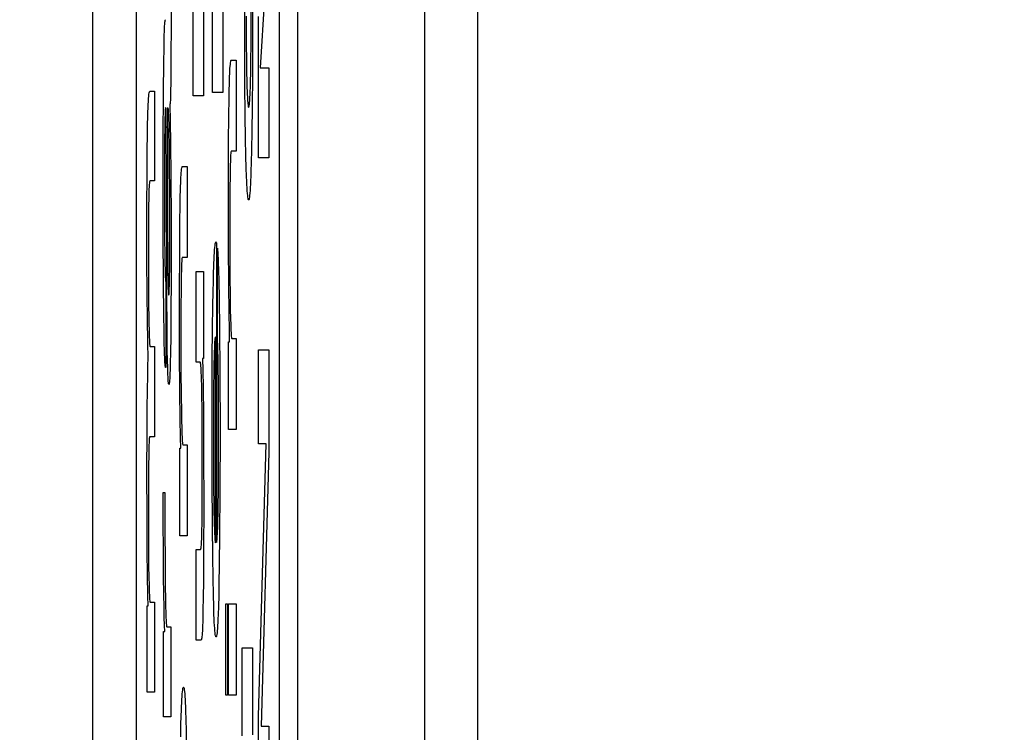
# Paper-space layout '170608_CRESCAD_1' of a CAD drawing. Header units: inches. Extents: x 0 to 17, y 0 to 11.
# Tile 43 of 139: x 10.2658 to 10.3332, y 6.7313 to 6.7801. Entities that reach past the tile are written whole.
import ezdxf
from ezdxf.enums import TextEntityAlignment as Align

# ---------------------------------------------------------------- set-up
doc = ezdxf.new("R2010")
doc.units = ezdxf.units.IN
doc.header["$LTSCALE"] = 0.935
doc.header["$MEASUREMENT"] = 0
doc.linetypes.add('HIDDEN', pattern=[0.2, 0.1, -0.1])
doc.layers.get('0').update_dxf_attribs({"linetype": 'CONTINUOUS'})
doc.layers.add('DEFAULT_2', color=7, linetype='HIDDEN')
doc.layers.add('DIM', color=7, linetype='CONTINUOUS')
doc.styles.get("Standard").update_dxf_attribs({"font": 'simplex.shx'})
doc.dimstyles.new('DIMSTYLE_1', dxfattribs={"dimtxt": 0.125, "dimasz": 0.18, "dimexe": 0.125, "dimexo": 0.0625, "dimgap": 0.0625, "dimtad": 0, "dimtih": 1, "dimtoh": 1, "dimdec": 3, "dimzin": 4, "dimdsep": 46, "dimtxsty": 'STANDARD', "dimblk": '_FILLED', "dimblk1": '_FILLED', "dimblk2": '_FILLED', "dimcen": 0.09, "dimadec": 0, "dimazin": 0, "dimtp": 0.001, "dimtm": 0.001, "dimtfac": 1, "dimtdec": 3, "dimtofl": 0, "dimtmove": 0, "dimatfit": 3, "dimldrblk": '_FILLED', "dimfxl": 1, "dimtolj": 1, "dimtzin": 4, "dimarcsym": 0})

# ---------------------------------------------------------------- blocks, each defined once
blk = doc.blocks.new('_FILLED')
at = {"color": 0, "linetype": 'BYBLOCK'}
blk.add_solid([(0, 0), (-1, 0.17361), (-1, -0.17361)], dxfattribs=at)
blk = doc.blocks.new('*D1')
at = {"layer": 'DIM', "color": 5, "linetype": 'CONTINUOUS'}
for p, q in [((9.339781, 8.70828), (11.181376, 8.70828)), ((11.056376, 8.70828), (11.056376, 6.89805)), ((11.056376, 5.14028), (11.056376, 6.46055)), ((10.289932, 5.14028), (11.181376, 5.14028))]:
    blk.add_line(p, q, dxfattribs=at)
at = {"layer": 'DIM', "color": 5, "linetype": 'CONTINUOUS', "xscale": 0.18, "yscale": 0.18, "zscale": 0.18}
for p, rotation in [((11.056376, 8.70828), 90), ((11.056376, 5.14028), 270)]:
    blk.add_blockref('_FILLED', p, dxfattribs=dict(at, rotation=rotation))
at = {"layer": 'DIM', "color": 5, "linetype": 'CONTINUOUS'}
for s, p, p2 in [('3.568', (10.618876, 6.71055), (11.243876, 6.71055)), ('[', (10.618876, 6.52305), (10.743876, 6.52305)), (']', (11.368876, 6.52305), (11.493876, 6.52305)), ('90,63', (10.743876, 6.52305), (11.368876, 6.52305))]:
    blk.add_text(s, height=0.125, dxfattribs=at).set_placement(p, p2, align=Align.FIT)

psp = doc.layouts.new('170608_CRESCAD_1')

# ---------------------------------------------------------------- linework, layer by layer
at = {"color": 7, "linetype": 'CONTINUOUS'}
for p, q in [((10.284781, 7.79928), (10.284781, 6.04928)), ((10.293507, 6.04928), (10.293507, 7.79928)), ((10.270751, 7.61278), (10.270751, 6.23578)), ((10.273751, 7.61278), (10.273751, 6.23578)), ((10.283559, 6.23578), (10.283559, 7.61278)), ((10.297125, 6.28398), (10.297125, 7.56458))]:
    psp.add_line(p, q, dxfattribs=at)
at = {"layer": 'DEFAULT_2', "color": 7, "linetype": 'CONTINUOUS'}
for p, q in [((10.282815, 6.786567), (10.282239, 6.77678)), ((10.281711, 6.785207), (10.281713, 6.779829)), ((10.281176, 6.779035), (10.281174, 6.784404)), ((10.276122, 6.783091), (10.27613, 6.779738)), ((10.281618, 6.779887), (10.281622, 6.783125)), ((10.277655, 6.774851), (10.277655, 6.781107)), ((10.278352, 6.781107), (10.278352, 6.774851)), ((10.278957, 6.775087), (10.278957, 6.781036)), ((10.279671, 6.781091), (10.279671, 6.775087)), ((10.281267, 6.780301), (10.281278, 6.778459)), ((10.282117, 6.770607), (10.282117, 6.780288)), ((10.275683, 6.779456), (10.275692, 6.779628)), ((10.275692, 6.779628), (10.2757, 6.779773)), ((10.2757, 6.779773), (10.275709, 6.779891)), ((10.275709, 6.779891), (10.275719, 6.77998)), ((10.275719, 6.77998), (10.275729, 6.78004)), ((10.275729, 6.78004), (10.275739, 6.780069)), ((10.275739, 6.780069), (10.275744, 6.780071)), ((10.27613, 6.779738), (10.276125, 6.777497)), ((10.281609, 6.778435), (10.281618, 6.779887)), ((10.281713, 6.779829), (10.281699, 6.776347)), ((10.275661, 6.778779), (10.275668, 6.779031)), ((10.275668, 6.779031), (10.275676, 6.779257)), ((10.275676, 6.779257), (10.275683, 6.779456)), ((10.281192, 6.775706), (10.281176, 6.779035)), ((10.275631, 6.777091), (10.275648, 6.778191)), ((10.275648, 6.778191), (10.275661, 6.778779)), ((10.281278, 6.778459), (10.281292, 6.777222)), ((10.281595, 6.777199), (10.281609, 6.778435)), ((10.276125, 6.777497), (10.276118, 6.776317)), ((10.275612, 6.775167), (10.275631, 6.777091)), ((10.280166, 6.776733), (10.280177, 6.776884)), ((10.280177, 6.776884), (10.280189, 6.777014)), ((10.280189, 6.777014), (10.280202, 6.777123)), ((10.280202, 6.777123), (10.280216, 6.777208)), ((10.280216, 6.777208), (10.280231, 6.777269)), ((10.280231, 6.777269), (10.280248, 6.777302)), ((10.280248, 6.777302), (10.280258, 6.777308)), ((10.280258, 6.777308), (10.280583, 6.777308)), ((10.280583, 6.777308), (10.280583, 6.771083)), ((10.281292, 6.777222), (10.281305, 6.776414)), ((10.281582, 6.776396), (10.281595, 6.777199)), ((10.282239, 6.77678), (10.282815, 6.77678)), ((10.282815, 6.77678), (10.282815, 6.770607)), ((10.276118, 6.776317), (10.276111, 6.775713)), ((10.28013, 6.775955), (10.280137, 6.776174)), ((10.280137, 6.776174), (10.280146, 6.776377)), ((10.280146, 6.776377), (10.280156, 6.776564)), ((10.280156, 6.776564), (10.280166, 6.776733)), ((10.281305, 6.776414), (10.281316, 6.775928)), ((10.281571, 6.775914), (10.281582, 6.776396)), ((10.281699, 6.776347), (10.281679, 6.774012)), ((10.276111, 6.775713), (10.276103, 6.775225)), ((10.280109, 6.77521), (10.280122, 6.775721)), ((10.280122, 6.775721), (10.28013, 6.775955)), ((10.281214, 6.773463), (10.281192, 6.775706)), ((10.281316, 6.775928), (10.281328, 6.775493)), ((10.281328, 6.775493), (10.281342, 6.775112)), ((10.281546, 6.775103), (10.281559, 6.775482)), ((10.281559, 6.775482), (10.281571, 6.775914)), ((10.274593, 6.774668), (10.274606, 6.774832)), ((10.274606, 6.774832), (10.27462, 6.774967)), ((10.27462, 6.774967), (10.274635, 6.775071)), ((10.274635, 6.775071), (10.274651, 6.775142)), ((10.274651, 6.775142), (10.274668, 6.775178)), ((10.274668, 6.775178), (10.274676, 6.775182)), ((10.274676, 6.775182), (10.275005, 6.775182)), ((10.275005, 6.775182), (10.275005, 6.76904)), ((10.275597, 6.771866), (10.275612, 6.775167)), ((10.276093, 6.774839), (10.276088, 6.774683)), ((10.276098, 6.77502), (10.276093, 6.774839)), ((10.276103, 6.775225), (10.276098, 6.77502)), ((10.278352, 6.774851), (10.277655, 6.774851)), ((10.279671, 6.775087), (10.278957, 6.775087)), ((10.280099, 6.774626), (10.280109, 6.77521)), ((10.281342, 6.775112), (10.281349, 6.774941)), ((10.281349, 6.774941), (10.281356, 6.774784)), ((10.281356, 6.774784), (10.281364, 6.774641)), ((10.281523, 6.774634), (10.281531, 6.774777)), ((10.281531, 6.774777), (10.281539, 6.774933)), ((10.281539, 6.774933), (10.281546, 6.775103)), ((10.27456, 6.774023), (10.27457, 6.774262)), ((10.27457, 6.774262), (10.274581, 6.774478)), ((10.274581, 6.774478), (10.274593, 6.774668)), ((10.27606, 6.774308), (10.276053, 6.774284)), ((10.276053, 6.774284), (10.276076, 6.773095)), ((10.276068, 6.774362), (10.27606, 6.774308)), ((10.276075, 6.774443), (10.276068, 6.774362)), ((10.276082, 6.774551), (10.276075, 6.774443)), ((10.276088, 6.774683), (10.276082, 6.774551)), ((10.280085, 6.77354), (10.280099, 6.774626)), ((10.281364, 6.774641), (10.281373, 6.774512)), ((10.281373, 6.774512), (10.281381, 6.774399)), ((10.281381, 6.774399), (10.281391, 6.774301)), ((10.281391, 6.774301), (10.2814, 6.774219)), ((10.2814, 6.774219), (10.281411, 6.774155)), ((10.281411, 6.774155), (10.281421, 6.774108)), ((10.281421, 6.774108), (10.281433, 6.77408)), ((10.281433, 6.77408), (10.281444, 6.774071)), ((10.281454, 6.774079), (10.281466, 6.774106)), ((10.281466, 6.774106), (10.281476, 6.774152)), ((10.281476, 6.774152), (10.281487, 6.774216)), ((10.281487, 6.774216), (10.281496, 6.774297)), ((10.281496, 6.774297), (10.281506, 6.774394)), ((10.281506, 6.774394), (10.281515, 6.774507)), ((10.281515, 6.774507), (10.281523, 6.774634)), ((10.274528, 6.772843), (10.274543, 6.773477)), ((10.274543, 6.773477), (10.274551, 6.773761)), ((10.274551, 6.773761), (10.27456, 6.774023)), ((10.275714, 6.773427), (10.275707, 6.773116)), ((10.275716, 6.773517), (10.275714, 6.773427)), ((10.275721, 6.773677), (10.275716, 6.773517)), ((10.275726, 6.773811), (10.275721, 6.773677)), ((10.275732, 6.773918), (10.275726, 6.773811)), ((10.275739, 6.773998), (10.275732, 6.773918)), ((10.275745, 6.774049), (10.275739, 6.773998)), ((10.275753, 6.774071), (10.275745, 6.774049)), ((10.275759, 6.774055), (10.275754, 6.774071)), ((10.275763, 6.774007), (10.275759, 6.774055)), ((10.275765, 6.77397), (10.275763, 6.774007)), ((10.275767, 6.773926), (10.275765, 6.77397)), ((10.275772, 6.773813), (10.275767, 6.773926)), ((10.275776, 6.773666), (10.275772, 6.773813)), ((10.275783, 6.773261), (10.275776, 6.773666)), ((10.275928, 6.774016), (10.275864, 6.774016)), ((10.275864, 6.774016), (10.275881, 6.771276)), ((10.275934, 6.77401), (10.275928, 6.774016)), ((10.275939, 6.77399), (10.275934, 6.77401)), ((10.275945, 6.773957), (10.275939, 6.77399)), ((10.27595, 6.773911), (10.275945, 6.773957)), ((10.275955, 6.773853), (10.27595, 6.773911)), ((10.27596, 6.773783), (10.275955, 6.773853)), ((10.275965, 6.7737), (10.27596, 6.773783)), ((10.27597, 6.773606), (10.275965, 6.7737)), ((10.275977, 6.77344), (10.27597, 6.773606)), ((10.275983, 6.773247), (10.275977, 6.77344)), ((10.28007, 6.771655), (10.280085, 6.77354)), ((10.281236, 6.77199), (10.281214, 6.773463)), ((10.281444, 6.774071), (10.281454, 6.774079)), ((10.281679, 6.774012), (10.281659, 6.77248)), ((10.274515, 6.772106), (10.274528, 6.772843)), ((10.275707, 6.773116), (10.275699, 6.772603)), ((10.275794, 6.772312), (10.275783, 6.773261)), ((10.275992, 6.772945), (10.275983, 6.773247)), ((10.276004, 6.772394), (10.275992, 6.772945)), ((10.276076, 6.773095), (10.276098, 6.771615)), ((10.274504, 6.771248), (10.274515, 6.772106)), ((10.275699, 6.772603), (10.275693, 6.771946)), ((10.275809, 6.769438), (10.275794, 6.772312)), ((10.276019, 6.771475), (10.276004, 6.772394)), ((10.281659, 6.77248), (10.281635, 6.771123)), ((10.275596, 6.765359), (10.275597, 6.771866)), ((10.275693, 6.771946), (10.275686, 6.770629)), ((10.276034, 6.770105), (10.276019, 6.771475)), ((10.276098, 6.771615), (10.27612, 6.769381)), ((10.28006, 6.7684), (10.28007, 6.771655)), ((10.281261, 6.770697), (10.281236, 6.77199)), ((10.274492, 6.769705), (10.274504, 6.771248)), ((10.275881, 6.771276), (10.275898, 6.765999)), ((10.280211, 6.770815), (10.280204, 6.770686)), ((10.280218, 6.77092), (10.280211, 6.770815)), ((10.280226, 6.771), (10.280218, 6.77092)), ((10.280235, 6.771055), (10.280226, 6.771)), ((10.280244, 6.771081), (10.280235, 6.771055)), ((10.280248, 6.771083), (10.280244, 6.771081)), ((10.280583, 6.771083), (10.280248, 6.771083)), ((10.281635, 6.771123), (10.281617, 6.770335)), ((10.275686, 6.770629), (10.275683, 6.767105)), ((10.276046, 6.768206), (10.276034, 6.770105)), ((10.280186, 6.770161), (10.280181, 6.769941)), ((10.280192, 6.770359), (10.280186, 6.770161)), ((10.280198, 6.770533), (10.280192, 6.770359)), ((10.280204, 6.770686), (10.280198, 6.770533)), ((10.281281, 6.769961), (10.281261, 6.770697)), ((10.281617, 6.770335), (10.281597, 6.769649)), ((10.282815, 6.770607), (10.282117, 6.770607)), ((10.274482, 6.767065), (10.274492, 6.769705)), ((10.275835, 6.761601), (10.275809, 6.769438)), ((10.27612, 6.769381), (10.276135, 6.766367)), ((10.276808, 6.76928), (10.276819, 6.76945)), ((10.276819, 6.76945), (10.27683, 6.7696)), ((10.27683, 6.7696), (10.276842, 6.769731)), ((10.276842, 6.769731), (10.276855, 6.769839)), ((10.276855, 6.769839), (10.276869, 6.769925)), ((10.276869, 6.769925), (10.276884, 6.769985)), ((10.276884, 6.769985), (10.2769, 6.770018)), ((10.2769, 6.770018), (10.276911, 6.770024)), ((10.276911, 6.770024), (10.277236, 6.770024)), ((10.277236, 6.770024), (10.277236, 6.7638)), ((10.280172, 6.769428), (10.280162, 6.768497)), ((10.280181, 6.769941), (10.280172, 6.769428)), ((10.281302, 6.769326), (10.281281, 6.769961)), ((10.281597, 6.769649), (10.281586, 6.769343)), ((10.274637, 6.768779), (10.274628, 6.768641)), ((10.274648, 6.768891), (10.274637, 6.768779)), ((10.274659, 6.768974), (10.274648, 6.768891)), ((10.274671, 6.769025), (10.274659, 6.768974)), ((10.274684, 6.76904), (10.274671, 6.769025)), ((10.275005, 6.76904), (10.274684, 6.76904)), ((10.276782, 6.768672), (10.27679, 6.76889)), ((10.27679, 6.76889), (10.276799, 6.769094)), ((10.276799, 6.769094), (10.276808, 6.76928)), ((10.281313, 6.769047), (10.281302, 6.769326)), ((10.281324, 6.768792), (10.281313, 6.769047)), ((10.281337, 6.768564), (10.281324, 6.768792)), ((10.281564, 6.768806), (10.281552, 6.768576)), ((10.281575, 6.769062), (10.281564, 6.768806)), ((10.281586, 6.769343), (10.281575, 6.769062)), ((10.274607, 6.768087), (10.274601, 6.767859)), ((10.274613, 6.768293), (10.274607, 6.768087)), ((10.27462, 6.768478), (10.274613, 6.768293)), ((10.274628, 6.768641), (10.27462, 6.768478)), ((10.276049, 6.765648), (10.276046, 6.768206)), ((10.276762, 6.767927), (10.276775, 6.768438)), ((10.276775, 6.768438), (10.276782, 6.768672)), ((10.280064, 6.764594), (10.28006, 6.7684)), ((10.280162, 6.768497), (10.280153, 6.766914)), ((10.281349, 6.768361), (10.281337, 6.768564)), ((10.281362, 6.768185), (10.281349, 6.768361)), ((10.281376, 6.768036), (10.281362, 6.768185)), ((10.28139, 6.767916), (10.281376, 6.768036)), ((10.281512, 6.768045), (10.281498, 6.767923)), ((10.281526, 6.768195), (10.281512, 6.768045)), ((10.281539, 6.768372), (10.281526, 6.768195)), ((10.281552, 6.768576), (10.281539, 6.768372)), ((10.274601, 6.767859), (10.274592, 6.767323)), ((10.276737, 6.766257), (10.276751, 6.767342)), ((10.276751, 6.767342), (10.276762, 6.767927)), ((10.281405, 6.767825), (10.28139, 6.767916)), ((10.281421, 6.767764), (10.281405, 6.767825)), ((10.281437, 6.767735), (10.281421, 6.767764)), ((10.281444, 6.767733), (10.281437, 6.767735)), ((10.281451, 6.767736), (10.281444, 6.767733)), ((10.281468, 6.767767), (10.281451, 6.767736)), ((10.281483, 6.76783), (10.281468, 6.767767)), ((10.281498, 6.767923), (10.281483, 6.76783)), ((10.274483, 6.763706), (10.274482, 6.767065)), ((10.274585, 6.766678), (10.274577, 6.765467)), ((10.274592, 6.767323), (10.274585, 6.766678)), ((10.275683, 6.767105), (10.27569, 6.7651)), ((10.280153, 6.766914), (10.280153, 6.764341)), ((10.275898, 6.765999), (10.275909, 6.7637)), ((10.276135, 6.766367), (10.276135, 6.762589)), ((10.276723, 6.764371), (10.276737, 6.766257)), ((10.274577, 6.765467), (10.274575, 6.76393)), ((10.275611, 6.76205), (10.275596, 6.765359)), ((10.276044, 6.763909), (10.276049, 6.765648)), ((10.27569, 6.7651), (10.275699, 6.763992)), ((10.279141, 6.764611), (10.279155, 6.76472)), ((10.279155, 6.76472), (10.27917, 6.7648)), ((10.27917, 6.7648), (10.279186, 6.764851)), ((10.279186, 6.764851), (10.279202, 6.76487)), ((10.279202, 6.76487), (10.279204, 6.764871)), ((10.279204, 6.764871), (10.279216, 6.764854)), ((10.279216, 6.764854), (10.279238, 6.764788)), ((10.279238, 6.764788), (10.279239, 6.764779)), ((10.279239, 6.764779), (10.279242, 6.76476)), ((10.279242, 6.76476), (10.279242, 6.744292)), ((10.275699, 6.763992), (10.275707, 6.763405)), ((10.276713, 6.761117), (10.276723, 6.764371)), ((10.27909, 6.763907), (10.279102, 6.764121)), ((10.279102, 6.764121), (10.279114, 6.764311)), ((10.279114, 6.764311), (10.279128, 6.764474)), ((10.279128, 6.764474), (10.279141, 6.764611)), ((10.279307, 6.764434), (10.279318, 6.764297)), ((10.279307, 6.758237), (10.279307, 6.764434)), ((10.279318, 6.764297), (10.279329, 6.764133)), ((10.279329, 6.764133), (10.27934, 6.763942)), ((10.280081, 6.761906), (10.280064, 6.764594)), ((10.280153, 6.764341), (10.280162, 6.762418)), ((10.274496, 6.761239), (10.274483, 6.763706)), ((10.274575, 6.76393), (10.274581, 6.761775)), ((10.275707, 6.763405), (10.275716, 6.762933)), ((10.275909, 6.7637), (10.275918, 6.762791)), ((10.276037, 6.763017), (10.276044, 6.763909)), ((10.276857, 6.763402), (10.276851, 6.76325)), ((10.276864, 6.763531), (10.276857, 6.763402)), ((10.276871, 6.763637), (10.276864, 6.763531)), ((10.276879, 6.763717), (10.276871, 6.763637)), ((10.276888, 6.763771), (10.276879, 6.763717)), ((10.276897, 6.763797), (10.276888, 6.763771)), ((10.2769, 6.7638), (10.276897, 6.763797)), ((10.277236, 6.7638), (10.2769, 6.7638)), ((10.279057, 6.763115), (10.279067, 6.763403)), ((10.279067, 6.763403), (10.279078, 6.763667)), ((10.279078, 6.763667), (10.27909, 6.763907)), ((10.27934, 6.763942), (10.27935, 6.763722)), ((10.27935, 6.763722), (10.27936, 6.763476)), ((10.27936, 6.763476), (10.279379, 6.762902)), ((10.275716, 6.762933), (10.275722, 6.762739)), ((10.275722, 6.762739), (10.275727, 6.762573)), ((10.275918, 6.762791), (10.275926, 6.762264)), ((10.27603, 6.762461), (10.276037, 6.763017)), ((10.276834, 6.762657), (10.276825, 6.762145)), ((10.276839, 6.762878), (10.276834, 6.762657)), ((10.276845, 6.763075), (10.276839, 6.762878)), ((10.276851, 6.76325), (10.276845, 6.763075)), ((10.277841, 6.762827), (10.278352, 6.762827)), ((10.277841, 6.75663), (10.277841, 6.762827)), ((10.278352, 6.762827), (10.278352, 6.756871)), ((10.279028, 6.762104), (10.279047, 6.762802)), ((10.279047, 6.762802), (10.279057, 6.763115)), ((10.279379, 6.762902), (10.279397, 6.762216)), ((10.275631, 6.759947), (10.275611, 6.76205)), ((10.275727, 6.762573), (10.275733, 6.762435)), ((10.275733, 6.762435), (10.275739, 6.762324)), ((10.275739, 6.762324), (10.275746, 6.762241)), ((10.275746, 6.762241), (10.275753, 6.762186)), ((10.275753, 6.762186), (10.275761, 6.762163)), ((10.275761, 6.762163), (10.275762, 6.762162)), ((10.275762, 6.762162), (10.275766, 6.762162)), ((10.275766, 6.762162), (10.275766, 6.756264)), ((10.275926, 6.762264), (10.275932, 6.761975)), ((10.275932, 6.761975), (10.275938, 6.761733)), ((10.276019, 6.761883), (10.276025, 6.762149)), ((10.276025, 6.762149), (10.27603, 6.762461)), ((10.276135, 6.762589), (10.276121, 6.759769)), ((10.276825, 6.762145), (10.276818, 6.761545)), ((10.279015, 6.761516), (10.279028, 6.762104)), ((10.279397, 6.762216), (10.279421, 6.760974)), ((10.280162, 6.762418), (10.280173, 6.761228)), ((10.274581, 6.761775), (10.274592, 6.760481)), ((10.275859, 6.758585), (10.275835, 6.761601)), ((10.275938, 6.761733), (10.275941, 6.761629)), ((10.275941, 6.761629), (10.275945, 6.761537)), ((10.275945, 6.761537), (10.275949, 6.761455)), ((10.275949, 6.761455), (10.275953, 6.761385)), ((10.275953, 6.761385), (10.275957, 6.761326)), ((10.275957, 6.761326), (10.275961, 6.761279)), ((10.275961, 6.761279), (10.275965, 6.761243)), ((10.275989, 6.761254), (10.275993, 6.761294)), ((10.275993, 6.761294), (10.275997, 6.761345)), ((10.275997, 6.761345), (10.276001, 6.761407)), ((10.276001, 6.761407), (10.276005, 6.761481)), ((10.276005, 6.761481), (10.276009, 6.761565)), ((10.276009, 6.761565), (10.276012, 6.76166)), ((10.276012, 6.76166), (10.276019, 6.761883)), ((10.276818, 6.761545), (10.27681, 6.760476)), ((10.278995, 6.76043), (10.279015, 6.761516)), ((10.280103, 6.760018), (10.280081, 6.761906)), ((10.274512, 6.75955), (10.274496, 6.761239)), ((10.275965, 6.761243), (10.27597, 6.76122)), ((10.27597, 6.76122), (10.275975, 6.76121)), ((10.275975, 6.76121), (10.275976, 6.761209)), ((10.275976, 6.761209), (10.275979, 6.761212)), ((10.275979, 6.761212), (10.275984, 6.761227)), ((10.275984, 6.761227), (10.275989, 6.761254)), ((10.276717, 6.757311), (10.276713, 6.761117)), ((10.279421, 6.760974), (10.279449, 6.75891)), ((10.280173, 6.761228), (10.280187, 6.760217)), ((10.274592, 6.760481), (10.274602, 6.759741)), ((10.27565, 6.75866), (10.275631, 6.759947)), ((10.27681, 6.760476), (10.276805, 6.758658)), ((10.278975, 6.758987), (10.278995, 6.76043)), ((10.280124, 6.75879), (10.280103, 6.760018)), ((10.280187, 6.760217), (10.280199, 6.759647)), ((10.274534, 6.758027), (10.274512, 6.75955)), ((10.274602, 6.759741), (10.274611, 6.759247)), ((10.276121, 6.759769), (10.276108, 6.758406)), ((10.280199, 6.759647), (10.280213, 6.759173)), ((10.274611, 6.759247), (10.274621, 6.758818)), ((10.274621, 6.758818), (10.274629, 6.75857)), ((10.275664, 6.757966), (10.27565, 6.75866)), ((10.275874, 6.757422), (10.275859, 6.758585)), ((10.276805, 6.758658), (10.27681, 6.756042)), ((10.278956, 6.756803), (10.278975, 6.758987)), ((10.279449, 6.75891), (10.279472, 6.75595)), ((10.280141, 6.758032), (10.280124, 6.75879)), ((10.280213, 6.759173), (10.28022, 6.758971)), ((10.28022, 6.758971), (10.280227, 6.758793)), ((10.280227, 6.758793), (10.280236, 6.758638)), ((10.280236, 6.758638), (10.280244, 6.758508)), ((10.274559, 6.756827), (10.274534, 6.758027)), ((10.274629, 6.75857), (10.274637, 6.758351)), ((10.274637, 6.758351), (10.274645, 6.758162)), ((10.274645, 6.758162), (10.274654, 6.758003)), ((10.274654, 6.758003), (10.274664, 6.757876)), ((10.275679, 6.757394), (10.275664, 6.757966)), ((10.276108, 6.758406), (10.276091, 6.75725)), ((10.27911, 6.757928), (10.279105, 6.757828)), ((10.279116, 6.758018), (10.27911, 6.757928)), ((10.279122, 6.758098), (10.279116, 6.758018)), ((10.279128, 6.758168), (10.279122, 6.758098)), ((10.279134, 6.758227), (10.279128, 6.758168)), ((10.27914, 6.758275), (10.279134, 6.758227)), ((10.279147, 6.758312), (10.27914, 6.758275)), ((10.279154, 6.758337), (10.279147, 6.758312)), ((10.279161, 6.75835), (10.279154, 6.758337)), ((10.279163, 6.758351), (10.279161, 6.75835)), ((10.279163, 6.744264), (10.279163, 6.758351)), ((10.27931, 6.758177), (10.279307, 6.758237)), ((10.279319, 6.758028), (10.27931, 6.758177)), ((10.279326, 6.757853), (10.279319, 6.758028)), ((10.280072, 6.758032), (10.280141, 6.758032)), ((10.280072, 6.75202), (10.280072, 6.758032)), ((10.280244, 6.758508), (10.280253, 6.758403)), ((10.280253, 6.758403), (10.280263, 6.758324)), ((10.280263, 6.758324), (10.280273, 6.758272)), ((10.280273, 6.758272), (10.280284, 6.75825)), ((10.280284, 6.75825), (10.280286, 6.758249)), ((10.280286, 6.758249), (10.280583, 6.758249)), ((10.280583, 6.758249), (10.280583, 6.75202)), ((10.274664, 6.757876), (10.274675, 6.757781)), ((10.274675, 6.757781), (10.274686, 6.757721)), ((10.274686, 6.757721), (10.274698, 6.757698)), ((10.274699, 6.757697), (10.275005, 6.757697)), ((10.275005, 6.757697), (10.275005, 6.751528)), ((10.275686, 6.757151), (10.275679, 6.757394)), ((10.275887, 6.756777), (10.275874, 6.757422)), ((10.276091, 6.75725), (10.276077, 6.756614)), ((10.276734, 6.754623), (10.276717, 6.757311)), ((10.279086, 6.757333), (10.279078, 6.75703)), ((10.279095, 6.757599), (10.279086, 6.757333)), ((10.2791, 6.757719), (10.279095, 6.757599)), ((10.279105, 6.757828), (10.2791, 6.757719)), ((10.279333, 6.757655), (10.279326, 6.757853)), ((10.27934, 6.757433), (10.279333, 6.757655)), ((10.279352, 6.756916), (10.27934, 6.757433)), ((10.282117, 6.757481), (10.282815, 6.757481)), ((10.282117, 6.751044), (10.282117, 6.757481)), ((10.282815, 6.757481), (10.282815, 6.750465)), ((10.274549, 6.756459), (10.274559, 6.756827)), ((10.275695, 6.756938), (10.275686, 6.757151)), ((10.275703, 6.756754), (10.275695, 6.756938)), ((10.275712, 6.756598), (10.275703, 6.756754)), ((10.275721, 6.756471), (10.275712, 6.756598)), ((10.275901, 6.756237), (10.275887, 6.756777)), ((10.276077, 6.756614), (10.276063, 6.75609)), ((10.278128, 6.75663), (10.277841, 6.75663)), ((10.278132, 6.756629), (10.278128, 6.75663)), ((10.278144, 6.756603), (10.278132, 6.756629)), ((10.278155, 6.75655), (10.278144, 6.756603)), ((10.278352, 6.756871), (10.278282, 6.756871)), ((10.278282, 6.756871), (10.278301, 6.756087)), ((10.278942, 6.753578), (10.278956, 6.756803)), ((10.279078, 6.75703), (10.279066, 6.756504)), ((10.279363, 6.7563), (10.279352, 6.756916)), ((10.274531, 6.75564), (10.274549, 6.756459)), ((10.275731, 6.756374), (10.275721, 6.756471)), ((10.275741, 6.756306), (10.275731, 6.756374)), ((10.275751, 6.75627), (10.275741, 6.756306)), ((10.275758, 6.756264), (10.275751, 6.75627)), ((10.275766, 6.756264), (10.275758, 6.756264)), ((10.275908, 6.756004), (10.275901, 6.756237)), ((10.275916, 6.755796), (10.275908, 6.756004)), ((10.276063, 6.75609), (10.276055, 6.755868)), ((10.27681, 6.756042), (10.276822, 6.75432)), ((10.278165, 6.75647), (10.278155, 6.75655)), ((10.278175, 6.756364), (10.278165, 6.75647)), ((10.278184, 6.756234), (10.278175, 6.756364)), ((10.278193, 6.756081), (10.278184, 6.756234)), ((10.278201, 6.755906), (10.278193, 6.756081)), ((10.278209, 6.755709), (10.278201, 6.755906)), ((10.278301, 6.756087), (10.278321, 6.754902)), ((10.279056, 6.7559), (10.279046, 6.754982)), ((10.279066, 6.756504), (10.279056, 6.7559)), ((10.279376, 6.755203), (10.279363, 6.7563)), ((10.279472, 6.75595), (10.279484, 6.751816)), ((10.274516, 6.75478), (10.274531, 6.75564)), ((10.275925, 6.755614), (10.275916, 6.755796)), ((10.275934, 6.755457), (10.275925, 6.755614)), ((10.275943, 6.755327), (10.275934, 6.755457)), ((10.275953, 6.755224), (10.275943, 6.755327)), ((10.275964, 6.755149), (10.275953, 6.755224)), ((10.276019, 6.755252), (10.276009, 6.755168)), ((10.276029, 6.755364), (10.276019, 6.755252)), ((10.276038, 6.755505), (10.276029, 6.755364)), ((10.276047, 6.755673), (10.276038, 6.755505)), ((10.276055, 6.755868), (10.276047, 6.755673)), ((10.278216, 6.755491), (10.278209, 6.755709)), ((10.278229, 6.754991), (10.278216, 6.755491)), ((10.2745, 6.753402), (10.274516, 6.75478)), ((10.275975, 6.755105), (10.275964, 6.755149)), ((10.275986, 6.755091), (10.275975, 6.755105)), ((10.275988, 6.755092), (10.275986, 6.755091)), ((10.275999, 6.755114), (10.275988, 6.755092)), ((10.276009, 6.755168), (10.275999, 6.755114)), ((10.276756, 6.752734), (10.276734, 6.754623)), ((10.27824, 6.75441), (10.278229, 6.754991)), ((10.278321, 6.754902), (10.278343, 6.753028)), ((10.279046, 6.754982), (10.279037, 6.753634)), ((10.279387, 6.753469), (10.279376, 6.755203)), ((10.276822, 6.75432), (10.276835, 6.753251)), ((10.278253, 6.753397), (10.27824, 6.75441)), ((10.274488, 6.751816), (10.2745, 6.753402)), ((10.276835, 6.753251), (10.276846, 6.752636)), ((10.278266, 6.751739), (10.278253, 6.753397)), ((10.278944, 6.748556), (10.278942, 6.753578)), ((10.279037, 6.753634), (10.279032, 6.751363)), ((10.279389, 6.750875), (10.279387, 6.753469)), ((10.276777, 6.751507), (10.276756, 6.752734)), ((10.276846, 6.752636), (10.276859, 6.752114)), ((10.278343, 6.753028), (10.27836, 6.750296)), ((10.276859, 6.752114), (10.276865, 6.751889)), ((10.276865, 6.751889), (10.276873, 6.751687)), ((10.280583, 6.75202), (10.280072, 6.75202)), ((10.274481, 6.749149), (10.274488, 6.751816)), ((10.274631, 6.75128), (10.274624, 6.751133)), ((10.274639, 6.751394), (10.274631, 6.75128)), ((10.274647, 6.751474), (10.274639, 6.751394)), ((10.274657, 6.751519), (10.274647, 6.751474)), ((10.274663, 6.751528), (10.274657, 6.751519)), ((10.275005, 6.751528), (10.274663, 6.751528)), ((10.276794, 6.750749), (10.276777, 6.751507)), ((10.276873, 6.751687), (10.27688, 6.751509)), ((10.27688, 6.751509), (10.276888, 6.751355)), ((10.276888, 6.751355), (10.276897, 6.751225)), ((10.276897, 6.751225), (10.276906, 6.751119)), ((10.278271, 6.749174), (10.278266, 6.751739)), ((10.279032, 6.751363), (10.279036, 6.749268)), ((10.279484, 6.751816), (10.279477, 6.747774)), ((10.27461, 6.750745), (10.274599, 6.750229)), ((10.274617, 6.750955), (10.27461, 6.750745)), ((10.274624, 6.751133), (10.274617, 6.750955)), ((10.276725, 6.750749), (10.276794, 6.750749)), ((10.276725, 6.744737), (10.276725, 6.750749)), ((10.276906, 6.751119), (10.276915, 6.751041)), ((10.276915, 6.751041), (10.276926, 6.750989)), ((10.276926, 6.750989), (10.276936, 6.750966)), ((10.276936, 6.750966), (10.276939, 6.750965)), ((10.276939, 6.750965), (10.277236, 6.750965)), ((10.277236, 6.750965), (10.277236, 6.744737)), ((10.279382, 6.748897), (10.279389, 6.750875)), ((10.282639, 6.751044), (10.282117, 6.751044)), ((10.282117, 6.73239), (10.282639, 6.751044)), ((10.274599, 6.750229), (10.27459, 6.749608)), ((10.27836, 6.750296), (10.278364, 6.746872)), ((10.282815, 6.750465), (10.282293, 6.731705)), ((10.274486, 6.746025), (10.274481, 6.749149)), ((10.27459, 6.749608), (10.27458, 6.748493)), ((10.278267, 6.747124), (10.278271, 6.749174)), ((10.279036, 6.749268), (10.279045, 6.747927)), ((10.27458, 6.748493), (10.274576, 6.747109)), ((10.278961, 6.745419), (10.278944, 6.748556)), ((10.279372, 6.747669), (10.279382, 6.748897)), ((10.279045, 6.747927), (10.279056, 6.747004)), ((10.275598, 6.745877), (10.275599, 6.747705)), ((10.275599, 6.747705), (10.27571, 6.747705)), ((10.27571, 6.747705), (10.275711, 6.745274)), ((10.27826, 6.746074), (10.278267, 6.747124)), ((10.279363, 6.74695), (10.279372, 6.747669)), ((10.279477, 6.747774), (10.279458, 6.744805)), ((10.274576, 6.747109), (10.274579, 6.744777)), ((10.278364, 6.746872), (10.278355, 6.743631)), ((10.279056, 6.747004), (10.279066, 6.746386)), ((10.279351, 6.746304), (10.279363, 6.74695)), ((10.274501, 6.743674), (10.274486, 6.746025)), ((10.275605, 6.743516), (10.275598, 6.745877)), ((10.278253, 6.745517), (10.27826, 6.746074)), ((10.279066, 6.746386), (10.279077, 6.745837)), ((10.279077, 6.745837), (10.279086, 6.745512)), ((10.279339, 6.745741), (10.279351, 6.746304)), ((10.275711, 6.745274), (10.275718, 6.742788)), ((10.27824, 6.744864), (10.278247, 6.745162)), ((10.278247, 6.745162), (10.278253, 6.745517)), ((10.278983, 6.743297), (10.278961, 6.745419)), ((10.279086, 6.745512), (10.279095, 6.74522)), ((10.279095, 6.74522), (10.279106, 6.744961)), ((10.279316, 6.745058), (10.279324, 6.745264)), ((10.279324, 6.745264), (10.279331, 6.745492)), ((10.279331, 6.745492), (10.279339, 6.745741)), ((10.274579, 6.744777), (10.274588, 6.743415)), ((10.277236, 6.744737), (10.276725, 6.744737)), ((10.278223, 6.744365), (10.278229, 6.744518)), ((10.278229, 6.744518), (10.278235, 6.744684)), ((10.278235, 6.744684), (10.27824, 6.744864)), ((10.279106, 6.744961), (10.279112, 6.744844)), ((10.279112, 6.744844), (10.279117, 6.744736)), ((10.279117, 6.744736), (10.279124, 6.744637)), ((10.279124, 6.744637), (10.27913, 6.744547)), ((10.27913, 6.744547), (10.279137, 6.744467)), ((10.279137, 6.744467), (10.279144, 6.744396)), ((10.279266, 6.744378), (10.279277, 6.744464)), ((10.279277, 6.744464), (10.279288, 6.744576)), ((10.279288, 6.744576), (10.279298, 6.744714)), ((10.279298, 6.744714), (10.279307, 6.744874)), ((10.279307, 6.744874), (10.279316, 6.745058)), ((10.279458, 6.744805), (10.279435, 6.742781)), ((10.277841, 6.743819), (10.278153, 6.743819)), ((10.277841, 6.737595), (10.277841, 6.743819)), ((10.278153, 6.743819), (10.278163, 6.743827)), ((10.278163, 6.743827), (10.278176, 6.743861)), ((10.278176, 6.743861), (10.278187, 6.74392)), ((10.278187, 6.74392), (10.278198, 6.744003)), ((10.278198, 6.744003), (10.278207, 6.744106)), ((10.278207, 6.744106), (10.278215, 6.744227)), ((10.278215, 6.744227), (10.278223, 6.744365)), ((10.279144, 6.744396), (10.279151, 6.744336)), ((10.279151, 6.744336), (10.279159, 6.744287)), ((10.279159, 6.744287), (10.279163, 6.744264)), ((10.279242, 6.744292), (10.279254, 6.74432)), ((10.279254, 6.74432), (10.279266, 6.744378)), ((10.27452, 6.742067), (10.274501, 6.743674)), ((10.274588, 6.743415), (10.274597, 6.742633)), ((10.275619, 6.741884), (10.275605, 6.743516)), ((10.278355, 6.743631), (10.278341, 6.741702)), ((10.279004, 6.7419), (10.278983, 6.743297)), ((10.274597, 6.742633), (10.274608, 6.741941)), ((10.275718, 6.742788), (10.275731, 6.741298)), ((10.279435, 6.742781), (10.279411, 6.741441)), ((10.274544, 6.740642), (10.27452, 6.742067)), ((10.274608, 6.741941), (10.274622, 6.741345)), ((10.275633, 6.740792), (10.275619, 6.741884)), ((10.27903, 6.740663), (10.279004, 6.7419)), ((10.274622, 6.741345), (10.27463, 6.741093)), ((10.27463, 6.741093), (10.274638, 6.740872)), ((10.275731, 6.741298), (10.275743, 6.740414)), ((10.278341, 6.741702), (10.278327, 6.740444)), ((10.279411, 6.741441), (10.279393, 6.740641)), ((10.27456, 6.739945), (10.274544, 6.740642)), ((10.274638, 6.740872), (10.274646, 6.740681)), ((10.274646, 6.740681), (10.274655, 6.740521)), ((10.274655, 6.740521), (10.274665, 6.740392)), ((10.274665, 6.740392), (10.274676, 6.740297)), ((10.275652, 6.739799), (10.275633, 6.740792)), ((10.275743, 6.740414), (10.275753, 6.739915)), ((10.278327, 6.740444), (10.278315, 6.739723)), ((10.279049, 6.739956), (10.27903, 6.740663)), ((10.279393, 6.740641), (10.279374, 6.739938)), ((10.274494, 6.739945), (10.27456, 6.739945)), ((10.274494, 6.734044), (10.274494, 6.739945)), ((10.274676, 6.740297), (10.274687, 6.740237)), ((10.274687, 6.740237), (10.274699, 6.740213)), ((10.274699, 6.740213), (10.275005, 6.740213)), ((10.275005, 6.740213), (10.275005, 6.734044)), ((10.275667, 6.739184), (10.275652, 6.739799)), ((10.275753, 6.739915), (10.275765, 6.739489)), ((10.278315, 6.739723), (10.278302, 6.739091)), ((10.27907, 6.739345), (10.279049, 6.739956)), ((10.279374, 6.739938), (10.279353, 6.73933)), ((10.279886, 6.740099), (10.279996, 6.740099)), ((10.279886, 6.733843), (10.279886, 6.740099)), ((10.279996, 6.740099), (10.279996, 6.733843)), ((10.280072, 6.740099), (10.280583, 6.740099)), ((10.280072, 6.733843), (10.280072, 6.740099)), ((10.280583, 6.740099), (10.280583, 6.733843)), ((10.275684, 6.738608), (10.275667, 6.739184)), ((10.275765, 6.739489), (10.275771, 6.739303)), ((10.275771, 6.739303), (10.275777, 6.739134)), ((10.275777, 6.739134), (10.275785, 6.738985)), ((10.278302, 6.739091), (10.278295, 6.738839)), ((10.279081, 6.739075), (10.27907, 6.739345)), ((10.279092, 6.73883), (10.279081, 6.739075)), ((10.279341, 6.739062), (10.27933, 6.738819)), ((10.279353, 6.73933), (10.279341, 6.739062)), ((10.275699, 6.738193), (10.275684, 6.738608)), ((10.275785, 6.738985), (10.275792, 6.738854)), ((10.275792, 6.738854), (10.2758, 6.738743)), ((10.2758, 6.738743), (10.275809, 6.738653)), ((10.275809, 6.738653), (10.275818, 6.738584)), ((10.275818, 6.738584), (10.275828, 6.738539)), ((10.275828, 6.738539), (10.275838, 6.738518)), ((10.275838, 6.738518), (10.275842, 6.738516)), ((10.275842, 6.738516), (10.27612, 6.738516)), ((10.27612, 6.738516), (10.27612, 6.732347)), ((10.27828, 6.73841), (10.278272, 6.738233)), ((10.278288, 6.738612), (10.27828, 6.73841)), ((10.278295, 6.738839), (10.278288, 6.738612)), ((10.279105, 6.73861), (10.279092, 6.73883)), ((10.279117, 6.738415), (10.279105, 6.73861)), ((10.27913, 6.738246), (10.279117, 6.738415)), ((10.279305, 6.738407), (10.279291, 6.738239)), ((10.279317, 6.7386), (10.279305, 6.738407)), ((10.27933, 6.738819), (10.279317, 6.7386)), ((10.27561, 6.738193), (10.275699, 6.738193)), ((10.27561, 6.732347), (10.27561, 6.738193)), ((10.278222, 6.737693), (10.278206, 6.737639)), ((10.278235, 6.737764), (10.278222, 6.737693)), ((10.278246, 6.737846), (10.278235, 6.737764)), ((10.278254, 6.737937), (10.278246, 6.737846)), ((10.278256, 6.737956), (10.278254, 6.737937)), ((10.278264, 6.738082), (10.278256, 6.737956)), ((10.278272, 6.738233), (10.278264, 6.738082)), ((10.279144, 6.738104), (10.27913, 6.738246)), ((10.279158, 6.737989), (10.279144, 6.738104)), ((10.279173, 6.737903), (10.279158, 6.737989)), ((10.279189, 6.737847), (10.279173, 6.737903)), ((10.279205, 6.737821), (10.279189, 6.737847)), ((10.27921, 6.737819), (10.279205, 6.737821)), ((10.279215, 6.73782), (10.27921, 6.737819)), ((10.279231, 6.737845), (10.279215, 6.73782)), ((10.279247, 6.7379), (10.279231, 6.737845)), ((10.279263, 6.737985), (10.279247, 6.7379)), ((10.279277, 6.738098), (10.279263, 6.737985)), ((10.279291, 6.738239), (10.279277, 6.738098)), ((10.278166, 6.737595), (10.277841, 6.737595)), ((10.278186, 6.737605), (10.278166, 6.737595)), ((10.278206, 6.737639), (10.278186, 6.737605)), ((10.281002, 6.737079), (10.281699, 6.737079)), ((10.281002, 6.731044), (10.281002, 6.737079)), ((10.281699, 6.737079), (10.281699, 6.731126)), ((10.276941, 6.734291), (10.276957, 6.734354)), ((10.276957, 6.734354), (10.276973, 6.734386)), ((10.276973, 6.734386), (10.276981, 6.73439)), ((10.276981, 6.73439), (10.276988, 6.734387)), ((10.276988, 6.734387), (10.277004, 6.734357)), ((10.277004, 6.734357), (10.27702, 6.734295)), ((10.275005, 6.734044), (10.274494, 6.734044)), ((10.276873, 6.73354), (10.276886, 6.733745)), ((10.276886, 6.733745), (10.276899, 6.733923)), ((10.276899, 6.733923), (10.276912, 6.734074)), ((10.276912, 6.734074), (10.276926, 6.734197)), ((10.276926, 6.734197), (10.276941, 6.734291)), ((10.27702, 6.734295), (10.277035, 6.734202)), ((10.277035, 6.734202), (10.277049, 6.734081)), ((10.277049, 6.734081), (10.277063, 6.733931)), ((10.277063, 6.733931), (10.277076, 6.733754)), ((10.277076, 6.733754), (10.277088, 6.73355)), ((10.279996, 6.733843), (10.279886, 6.733843)), ((10.280583, 6.733843), (10.280072, 6.733843)), ((10.276839, 6.73277), (10.27685, 6.733052)), ((10.27685, 6.733052), (10.276861, 6.733309)), ((10.276861, 6.733309), (10.276873, 6.73354)), ((10.277088, 6.73355), (10.2771, 6.73332)), ((10.2771, 6.73332), (10.277112, 6.733065)), ((10.277112, 6.733065), (10.277123, 6.732784)), ((10.27612, 6.732347), (10.27561, 6.732347)), ((10.276808, 6.731771), (10.276828, 6.732462)), ((10.276828, 6.732462), (10.276839, 6.73277)), ((10.277123, 6.732784), (10.277144, 6.732147)), ((10.282117, 6.725319), (10.282117, 6.73239)), ((10.27679, 6.730977), (10.276808, 6.731771)), ((10.277144, 6.732147), (10.277163, 6.731409)), ((10.282293, 6.731705), (10.282815, 6.731705)), ((10.282815, 6.731705), (10.282815, 6.725319)), ((10.277163, 6.731409), (10.277189, 6.730115))]:
    psp.add_line(p, q, dxfattribs=at)

# ---------------------------------------------------------------- dimensions: what is measured, and where the dimension line sits
at = {"layer": 'DIM', "color": 5, "linetype": 'CONTINUOUS'}
dim = psp.add_linear_dim(base=(11.056376, 5.14028), p1=(9.277281, 8.70828), p2=(10.227432, 5.14028), angle=270, text='<>\\P[]', dimstyle='DIMSTYLE_1', dxfattribs=at)
dim.commit()
dim.dimension.update_dxf_attribs({"geometry": '*D1', "text_midpoint": (11.056376, 6.6793), "dimtype": 160})

doc.saveas('drawing.dxf')
